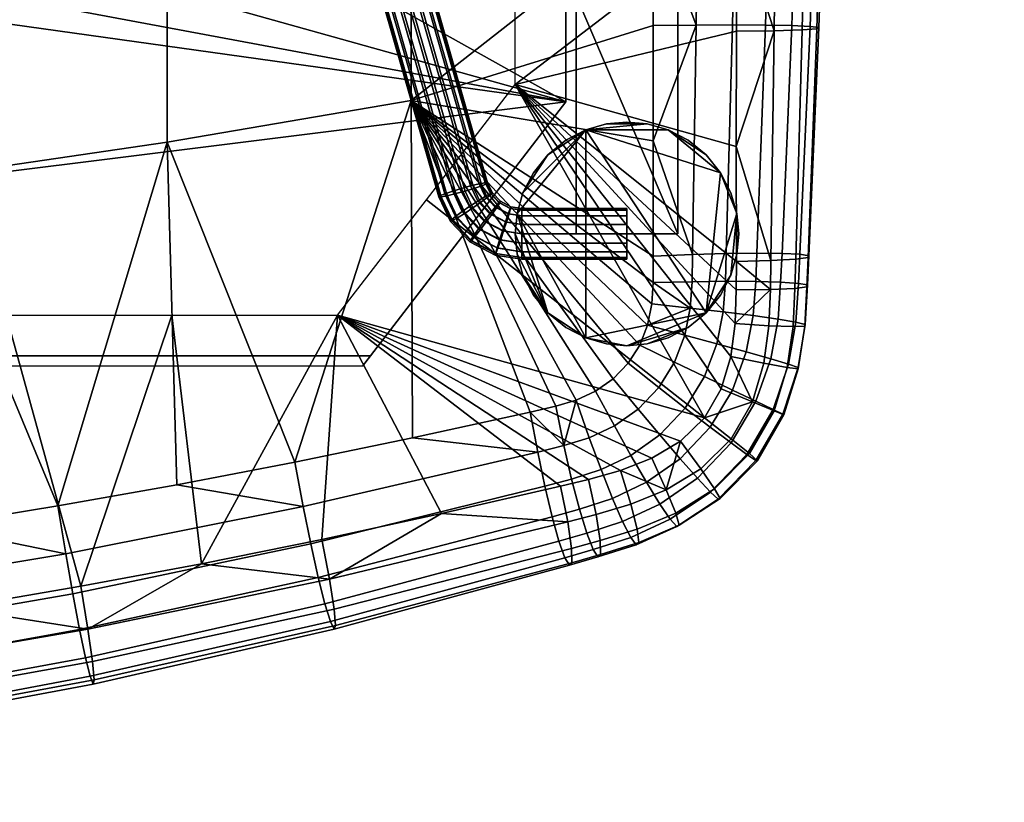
# Model space of a CAD drawing. Header units: millimetres. Extents: x -336 to 323, y -292 to 271.
# Tile 20 of 41: x 146 to 243, y -288 to -211. Entities that reach past the tile are written whole.
import ezdxf

# ---------------------------------------------------------------- set-up
doc = ezdxf.new("R2010")
doc.units = ezdxf.units.MM
for name, color, linetype in [('kos', 250, 'Continuous'), ('kryt', 251, 'Continuous'), ('nozky', 250, 'Continuous'), ('podnoz', 7, 'Continuous'), ('sedak', 7, 'Continuous')]:
    doc.layers.add(name, color=color, linetype=linetype)

msp = doc.modelspace()

# ---------------------------------------------------------------- meshes
at = {"layer": 'kos'}
mesh = msp.add_polyface(dxfattribs=at)
corners = [(182.386, -195, 321.455), (182.603, -194.963, 320.545), (180.478, -191.216, 320.279), (180.279, -191.286, 321.191), (181.828, -195.202, 322.277), (179.769, -191.572, 322.02), (182.055, -195.347, 318.752), (181.324, -195.73, 318.162), (179.308, -192.175, 317.91), (179.977, -191.682, 318.492), (182.504, -195.075, 319.62), (180.387, -191.343, 319.355), (183.884, -198.997, 321.739), (184.115, -198.995, 320.831), (181.026, -195.54, 322.798), (182.442, -199.317, 323.066), (183.292, -199.109, 322.555), (180.183, -195.925, 322.935), (181.547, -199.565, 323.194), (180.504, -196.129, 317.95), (181.888, -199.821, 318.212), (180.993, -200.069, 318.34), (179.66, -196.513, 318.087), (183.533, -199.29, 319.032), (182.758, -199.555, 318.434), (184.009, -199.091, 319.905), (192.066, -227.468, 323.76), (192.297, -227.466, 322.852), (190.624, -227.788, 325.087), (191.475, -227.58, 324.576), (180.677, -199.831, 322.972), (188.86, -228.302, 324.993), (189.73, -228.036, 325.215), (179.426, -200.295, 321.501), (187.609, -228.766, 323.522), (188.085, -228.568, 324.395), (179.902, -200.096, 322.374), (179.551, -200.389, 319.667), (187.734, -228.86, 321.688), (187.503, -228.862, 322.596), (179.32, -200.391, 320.575), (189.176, -228.54, 320.361), (188.325, -228.748, 320.872), (180.143, -200.277, 318.851), (190.941, -228.026, 320.455), (190.07, -228.292, 320.233), (192.192, -227.562, 321.926), (191.715, -227.761, 321.053), (193.413, -229.423, 323.898), (193.558, -229.296, 322.982), (192.761, -228.458, 322.922), (192.562, -228.528, 323.835), (193.043, -229.856, 324.737), (192.052, -228.814, 324.663), (192.51, -230.526, 325.281), (191.318, -229.273, 325.192), (193.193, -229.906, 321.205), (192.708, -230.592, 320.637), (191.591, -229.418, 320.554), (192.259, -228.925, 321.135), (193.491, -229.449, 322.06), (192.67, -228.586, 321.998), (194.51, -229.993, 323.939), (194.584, -229.829, 323.019), (194.319, -230.519, 324.784), (194.55, -229.999, 322.099), (194.397, -230.531, 321.25), (189.796, -230.306, 325.135), (190.547, -229.784, 325.339), (188.717, -231.138, 323.69), (189.128, -230.799, 324.553), (189.336, -230.91, 321.025), (188.826, -231.196, 321.854), (190.84, -229.94, 320.35), (190.069, -230.451, 320.496), (195.668, -230.176, 323.952), (195.668, -230, 323.032)]
mesh.append_faces([[corners[k] for k in face] for face in [(0, 1, 2, 3), (4, 0, 3, 5), (6, 7, 8, 9), (10, 6, 9, 11), (1, 10, 11, 2), (0, 12, 13, 1), (14, 15, 16, 4), (4, 16, 12, 0), (17, 18, 15, 14), (19, 20, 21, 22), (6, 23, 24, 7), (1, 13, 25, 10), (10, 25, 23, 6), (7, 24, 20, 19), (12, 26, 27, 13), (15, 28, 29, 16), (16, 29, 26, 12), (30, 31, 32, 18), (33, 34, 35, 36), (36, 35, 31, 30), (18, 32, 28, 15), (37, 38, 39, 40), (21, 41, 42, 43), (43, 42, 38, 37), (24, 44, 45, 20), (25, 46, 47, 23), (13, 27, 46, 25), (23, 47, 44, 24), (20, 45, 41, 21), (40, 39, 34, 33), (48, 49, 50, 51), (52, 48, 51, 53), (54, 52, 53, 55), (56, 57, 58, 59), (60, 56, 59, 61), (49, 60, 61, 50), (62, 63, 49, 48), (64, 62, 48, 52), (65, 66, 56, 60), (63, 65, 60, 49), (26, 51, 50, 27), (28, 55, 53, 29), (29, 53, 51, 26), (31, 67, 68, 32), (34, 69, 70, 35), (35, 70, 67, 31), (32, 68, 55, 28), (42, 71, 72, 38), (45, 73, 74, 41), (41, 74, 71, 42), (47, 59, 58, 44), (27, 50, 61, 46), (46, 61, 59, 47), (44, 58, 73, 45), (62, 75, 76, 63)]])
mesh = msp.add_polyface(dxfattribs=at)
corners = [(191.95, -231.259, 325.443), (192.51, -230.526, 325.281), (191.318, -229.273, 325.192), (190.547, -229.784, 325.339), (191.405, -231.998, 325.255), (189.796, -230.306, 325.135), (190.92, -232.683, 324.687), (189.128, -230.799, 324.553), (190.622, -233.14, 323.832), (188.717, -231.138, 323.69), (190.556, -233.294, 322.91), (188.626, -231.266, 322.766), (190.701, -233.167, 321.994), (188.826, -231.196, 321.854), (191.071, -232.733, 321.155), (189.336, -230.91, 321.025), (191.603, -232.064, 320.611), (190.069, -230.451, 320.496), (192.163, -231.33, 320.449), (190.84, -229.94, 320.35), (192.708, -230.592, 320.637), (191.591, -229.418, 320.554), (194.046, -231.323, 325.338), (194.319, -230.519, 324.784), (193.043, -229.856, 324.737), (193.758, -232.198, 325.51), (193.478, -233.074, 325.331), (193.229, -233.882, 324.772), (193.076, -234.415, 323.923), (193.042, -234.585, 323.002), (193.117, -234.421, 322.083), (193.307, -233.895, 321.237), (193.58, -233.09, 320.684), (193.868, -232.216, 320.511), (194.148, -231.34, 320.69), (194.397, -230.531, 321.25), (193.193, -229.906, 321.205), (187.503, -228.862, 322.596), (187.609, -228.766, 323.522), (187.734, -228.86, 321.688), (195.668, -231.58, 325.356), (195.668, -230.732, 324.799), (195.668, -230.176, 323.952), (194.51, -229.993, 323.939), (195.668, -233.42, 325.356), (195.668, -232.5, 325.532), (195.668, -234.824, 323.952), (195.668, -234.268, 324.799), (195.668, -235, 323.032), (195.668, -234.268, 321.264), (195.668, -234.824, 322.111), (195.668, -232.5, 320.532), (195.668, -233.42, 320.707), (195.668, -230.732, 321.264), (195.668, -231.58, 320.707), (194.584, -229.829, 323.019), (195.668, -230, 323.032), (195.668, -230.176, 322.111), (194.55, -229.999, 322.099), (206, -230.176, 323.952), (206, -230, 323.032), (206, -231.58, 325.356), (206, -230.732, 324.799), (206, -233.42, 325.356), (206, -232.5, 325.532), (206, -234.824, 323.952), (206, -234.268, 324.799), (206, -234.824, 322.111), (206, -235, 323.032), (206, -233.42, 320.707), (206, -234.268, 321.264), (206, -231.58, 320.707), (206, -232.5, 320.532), (206, -230.176, 322.111), (206, -230.732, 321.264)]
mesh.append_faces([[corners[k] for k in face] for face in [(0, 1, 2, 3), (4, 0, 3, 5), (6, 4, 5, 7), (8, 6, 7, 9), (10, 8, 9, 11), (12, 10, 11, 13), (14, 12, 13, 15), (16, 14, 15, 17), (18, 16, 17, 19), (20, 18, 19, 21), (22, 23, 24, 1), (25, 22, 1, 0), (26, 25, 0, 4), (27, 26, 4, 6), (28, 27, 6, 8), (29, 28, 8, 10), (30, 29, 10, 12), (31, 30, 12, 14), (32, 31, 14, 16), (33, 32, 16, 18), (34, 33, 18, 20), (35, 34, 20, 36), (37, 11, 9, 38), (11, 37, 39, 13), (22, 40, 41, 23), (23, 41, 42, 43), (26, 44, 45, 25), (28, 46, 47, 27), (27, 47, 44, 26), (25, 45, 40, 22), (29, 48, 46, 28), (31, 49, 50, 30), (33, 51, 52, 32), (32, 52, 49, 31), (35, 53, 54, 34), (55, 56, 57, 58), (58, 57, 53, 35), (34, 54, 51, 33), (30, 50, 48, 29), (42, 59, 60, 56), (40, 61, 62, 41), (41, 62, 59, 42), (44, 63, 64, 45), (46, 65, 66, 47), (47, 66, 63, 44), (45, 64, 61, 40), (50, 67, 68, 48), (52, 69, 70, 49), (49, 70, 67, 50), (54, 71, 72, 51), (57, 73, 74, 53), (56, 60, 73, 57), (53, 74, 71, 54), (51, 72, 69, 52), (48, 68, 65, 46)]])
at = {"layer": 'kryt'}
mesh = msp.add_polyface(dxfattribs=at)
corners = [(200, -144.984, 427.025), (200, -219.5, 427.978), (200, -219.5, 405.744), (200, -70.499, 424.659), (200, 3.928, 420.881), (200, -205.5, 400), (200, 102.715, 396.901), (0, -245.5, 428), (0, -244.5, 416), (180.769, -244.5, 416), (180, -245.5, 428), (180.769, -244.5, 416), (200, -219.5, 405.744), (200, -219.5, 427.978), (180, -245.5, 428), (7.58, -125.052, 388.806), (0, -205.5, 400), (0, -125.5, 388.857), (15.055, -123.718, 388.655), (25, -205.5, 400), (22.368, -121.511, 388.407), (50, -205.5, 400), (36.013, -114.708, 387.65), (29.462, -118.444, 388.065), (42.165, -110.298, 387.166), (62.221, -87.682, 384.734), (75, -205.5, 400), (84.704, -31.096, 378.824), (100, -205.5, 400), (53.272, -99.631, 386.008), (57.942, -93.844, 385.389), (47.918, -105.258, 386.616), (66.128, -81.197, 384.05), (69.682, -74.439, 383.34), (75.813, -60.313, 381.863), (80.77, -45.714, 380.344), (92.537, 13.929, 374.093), (95.407, 44.184, 370.837), (48.521, -70.416, 383.7), (66.128, -81.197, 384.05), (62.221, -87.682, 384.734), (57.942, -93.844, 385.389), (53.272, -99.631, 386.008), (47.918, -105.258, 386.616), (42.165, -110.298, 387.166), (15.055, -123.718, 388.655), (0, -97.961, 386.674), (24.264, -70.427, 384.2), (0, -70.432, 384.366), (36.013, -114.708, 387.65), (29.462, -118.444, 388.065), (22.368, -121.511, 388.407), (7.58, -125.052, 388.806), (0, -125.5, 388.857), (-7.58, -125.052, 388.806), (200, -219.5, 405.744), (180.769, -244.5, 416), (0, -244.5, 416), (200, -205.5, 400), (175, -205.5, 400), (100, -205.5, 400), (150, -205.5, 400), (125, -205.5, 400), (75, -205.5, 400), (25, -205.5, 400), (50, -205.5, 400), (0, -205.5, 400)]
mesh.append_faces([[corners[k] for k in face] for face in [(0, 1, 2, 2), (3, 0, 2, 2), (4, 3, 2, 2), (5, 4, 2, 2), (6, 4, 5, 5), (7, 8, 9, 10), (11, 12, 13, 13), (13, 14, 11, 11), (15, 16, 17, 17), (15, 18, 16, 16), (19, 16, 18, 18), (19, 18, 20, 20), (21, 19, 22, 22), (19, 23, 22, 22), (19, 20, 23, 23), (24, 21, 22, 22), (21, 25, 26, 26), (27, 28, 26, 26), (29, 30, 21, 21), (25, 21, 30, 30), (31, 29, 21, 21), (31, 21, 24, 24), (32, 33, 26, 26), (34, 35, 26, 26), (33, 34, 26, 26), (36, 37, 28, 28), (27, 26, 35, 35), (25, 32, 26, 26), (38, 39, 40, 40), (38, 40, 41, 41), (42, 43, 38, 38), (42, 38, 41, 41), (44, 38, 43, 43), (45, 46, 47, 47), (38, 44, 47, 47), (47, 46, 48, 48), (49, 47, 44, 44), (47, 50, 51, 51), (47, 51, 45, 45), (52, 53, 46, 46), (52, 46, 45, 45), (49, 50, 47, 47), (54, 46, 53, 53), (55, 56, 57, 57), (58, 55, 59, 59), (60, 55, 57, 57), (59, 55, 61, 61), (61, 55, 62, 62), (55, 60, 62, 62), (57, 63, 60, 60), (57, 64, 65, 65), (57, 66, 64, 64), (57, 65, 63, 63)]])
at = {"layer": 'nozky'}
mesh = msp.add_polyface(dxfattribs=at)
corners = [(237, 225.427), (239.164, 225.298, 3), (237, 225.082, 3), (239.164, 225.644), (241.223, 225.93, 3), (234.836, 225.298, 3), (234.836, 225.644), (232.777, 225.93, 3), (230.882, 226.953, 3), (232.777, 226.276), (241.223, 226.276), (243.118, 226.953, 3), (243.118, 227.298), (230.882, 227.298), (241.223, 226.276), (239.164, 225.644), (234.836, 225.644), (237, 225.427), (243.118, 227.298), (232.777, 226.276), (196.793, -226.481), (195.772, -228.451), (195.772, -228.451, 3), (196.793, -226.481, 3), (199.98, -223.293), (198.222, -224.722), (198.222, -224.722, 3), (199.98, -223.293, 3), (203.998, -221.684), (201.951, -222.272), (201.951, -222.272, 3), (203.998, -221.684, 3), (208.002, -221.684), (206, -221.5), (206, -221.5, 3), (208.002, -221.684, 3), (212.02, -223.293), (210.049, -222.272), (210.049, -222.272, 3), (212.02, -223.293, 3), (215.207, -226.481), (213.778, -224.722), (213.778, -224.722, 3), (215.207, -226.481, 3), (216.228, -228.451), (216.228, -228.451, 3), (215.207, -226.481), (216.228, -228.451), (216.816, -230.498), (210.049, -222.272), (213.778, -224.722), (201.951, -222.272), (212.02, -223.293), (208.002, -221.684), (203.998, -221.684), (206, -221.5), (198.222, -224.722), (199.98, -223.293), (195.772, -228.451), (195.184, -230.498), (196.793, -226.481)]
mesh.append_faces([[corners[k] for k in face] for face in [(0, 1, 2, 2), (3, 4, 1, 1), (0, 2, 5, 5), (6, 5, 7, 7), (8, 9, 7, 7), (4, 10, 11, 11), (1, 0, 3, 3), (12, 11, 10, 10), (3, 10, 4, 4), (7, 9, 6, 6), (8, 13, 9, 9), (5, 6, 0, 0), (14, 15, 16, 16), (15, 17, 16, 16), (18, 14, 19, 19), (19, 14, 16, 16), (20, 21, 22, 23), (24, 25, 26, 27), (28, 29, 30, 31), (29, 24, 27, 30), (25, 20, 23, 26), (32, 33, 34, 35), (36, 37, 38, 39), (37, 32, 35, 38), (40, 41, 42, 43), (44, 40, 43, 45), (41, 36, 39, 42), (33, 28, 31, 34), (46, 47, 48, 48), (49, 50, 46, 46), (49, 46, 51, 51), (49, 52, 50, 50), (51, 53, 49, 49), (54, 55, 53, 53), (51, 56, 57, 57), (56, 51, 58, 58), (58, 51, 59, 59), (60, 56, 58, 58), (54, 53, 51, 51)]])
mesh = msp.add_polyface(dxfattribs=at)
corners = [(195.184, -230.498), (195, -232.5), (195, -232.5, 3), (195.184, -230.498, 3), (195.772, -228.451), (195.772, -228.451, 3), (216.816, -230.498), (216.228, -228.451), (216.228, -228.451, 3), (216.816, -230.498, 3), (216.816, -234.502), (217, -232.5), (217, -232.5, 3), (216.816, -234.502, 3), (215.207, -238.519), (216.228, -236.549), (216.228, -236.549, 3), (215.207, -238.519, 3), (212.02, -241.707), (213.778, -240.278), (213.778, -240.278, 3), (212.02, -241.707, 3), (208.002, -243.316), (210.049, -242.728), (210.049, -242.728, 3), (208.002, -243.316, 3), (203.998, -243.316), (206, -243.5), (206, -243.5, 3), (203.998, -243.316, 3), (199.98, -241.707), (201.951, -242.728), (201.951, -242.728, 3), (199.98, -241.707, 3), (196.793, -238.519), (198.222, -240.278), (198.222, -240.278, 3), (196.793, -238.519, 3), (195.184, -234.502), (195.772, -236.549), (195.772, -236.549, 3), (195.184, -234.502, 3), (215.207, -226.481), (216.816, -230.498), (213.778, -240.278), (201.951, -222.272), (216.228, -236.549), (216.816, -234.502), (215.207, -238.519), (217, -232.5), (206, -243.5), (212.02, -241.707), (208.002, -243.316), (210.049, -242.728), (201.951, -242.728), (195.184, -230.498), (198.222, -240.278), (195, -232.5), (199.98, -241.707), (203.998, -243.316), (195.772, -236.549), (195.184, -234.502), (196.793, -238.519)]
mesh.append_faces([[corners[k] for k in face] for face in [(0, 1, 2, 3), (4, 0, 3, 5), (6, 7, 8, 9), (10, 11, 12, 13), (14, 15, 16, 17), (15, 10, 13, 16), (18, 19, 20, 21), (22, 23, 24, 25), (23, 18, 21, 24), (19, 14, 17, 20), (26, 27, 28, 29), (30, 31, 32, 33), (31, 26, 29, 32), (34, 35, 36, 37), (38, 39, 40, 41), (1, 38, 41, 2), (39, 34, 37, 40), (35, 30, 33, 36), (27, 22, 25, 28), (11, 6, 9, 12), (42, 43, 44, 44), (45, 42, 44, 44), (46, 43, 47, 47), (46, 48, 44, 44), (43, 49, 47, 47), (50, 51, 52, 52), (51, 53, 52, 52), (43, 46, 44, 44), (50, 44, 51, 51), (54, 45, 44, 44), (45, 54, 55, 55), (55, 56, 57, 57), (54, 58, 56, 56), (54, 50, 59, 59), (54, 44, 50, 50), (56, 60, 61, 61), (60, 56, 62, 62), (55, 54, 56, 56), (57, 56, 61, 61)]])
at = {"layer": 'podnoz'}
mesh = msp.add_polyface(dxfattribs=at)
corners = [(195.184, -230.498, 428), (195.184, -230.498, 3), (195, -232.5, 3), (195, -232.5, 428), (195.772, -228.451, 428), (195.772, -228.451, 3), (196.793, -226.481, 428), (196.793, -226.481, 3), (198.222, -224.722, 428), (198.222, -224.722, 3), (199.981, -223.293, 428), (199.981, -223.293, 3), (201.951, -222.272, 428), (201.951, -222.272, 3), (203.998, -221.684, 428), (203.998, -221.684, 3), (206, -221.5, 428), (206, -221.5, 3), (208.002, -221.684, 428), (208.002, -221.684, 3), (210.049, -222.272, 428), (210.049, -222.272, 3), (212.019, -223.293, 428), (212.019, -223.293, 3), (213.778, -224.722, 428), (213.778, -224.722, 3), (215.207, -226.481, 428), (215.207, -226.481, 3), (216.228, -228.451, 428), (216.228, -228.451, 3), (216.816, -230.498, 428), (216.816, -230.498, 3), (217, -232.5, 428), (217, -232.5, 3), (216.816, -234.502, 428), (216.816, -234.502, 3), (216.228, -236.549, 428), (216.228, -236.549, 3), (215.207, -238.519, 428), (215.207, -238.519, 3), (213.778, -240.278, 428), (213.778, -240.278, 3), (212.019, -241.707, 428), (212.019, -241.707, 3), (210.049, -242.728, 428), (210.049, -242.728, 3), (208.002, -243.316, 428), (208.002, -243.316, 3), (206, -243.5, 428), (206, -243.5, 3), (203.998, -243.316, 428), (203.998, -243.316, 3), (201.951, -242.728, 428), (201.951, -242.728, 3), (199.981, -241.707, 428), (199.981, -241.707, 3), (198.222, -240.278, 428), (198.222, -240.278, 3), (196.793, -238.519, 428), (196.793, -238.519, 3), (195.772, -236.549, 428), (195.772, -236.549, 3), (195.184, -234.502, 428), (195.184, -234.502, 3), (211, -232.5, 428), (201, -232.5, 428), (201, -232.5, 403), (211, -232.5, 403), (201, -209.038, 427.93), (211, -232.5, 428), (211, -209.034, 427.93), (201, -232.5, 428), (201, -185.573, 427.72), (211, -209.034, 402.929), (211, -232.5, 403), (201, -209.038, 402.93), (201, -232.5, 403), (211, -209.034, 427.93), (211, -232.5, 403), (211, -209.034, 402.929), (211, -232.5, 428), (201, -209.038, 427.93), (201, -232.5, 403), (201, -232.5, 428), (201, -209.038, 402.93), (201, -185.573, 427.72)]
mesh.append_faces([[corners[k] for k in face] for face in [(0, 1, 2, 3), (4, 5, 1, 0), (6, 7, 5, 4), (8, 9, 7, 6), (10, 11, 9, 8), (12, 13, 11, 10), (14, 15, 13, 12), (16, 17, 15, 14), (18, 19, 17, 16), (20, 21, 19, 18), (22, 23, 21, 20), (24, 25, 23, 22), (26, 27, 25, 24), (28, 29, 27, 26), (30, 31, 29, 28), (32, 33, 31, 30), (34, 35, 33, 32), (36, 37, 35, 34), (38, 39, 37, 36), (40, 41, 39, 38), (42, 43, 41, 40), (44, 45, 43, 42), (46, 47, 45, 44), (48, 49, 47, 46), (50, 51, 49, 48), (52, 53, 51, 50), (54, 55, 53, 52), (56, 57, 55, 54), (58, 59, 57, 56), (60, 61, 59, 58), (62, 63, 61, 60), (3, 2, 63, 62), (64, 65, 66, 67), (68, 69, 70, 70), (69, 68, 71, 71), (70, 72, 68, 68), (73, 74, 75, 75), (74, 76, 75, 75), (77, 78, 79, 79), (77, 80, 78, 78), (81, 82, 83, 83), (84, 82, 81, 81), (85, 84, 81, 81)]])
at = {"layer": 'sedak'}
mesh = msp.add_polyface(dxfattribs=at)
corners = [(195, -168.26, 428.1), (216.767, -177.699, 429.178), (195, -193.028, 428.621), (216.772, -153.573, 428.92), (195, -143.495, 427.431), (216.782, -105.327, 427.981), (195, -118.735, 426.612), (195, -100.513, 425.915), (216.762, -201.143, 429.292), (195, -217.799, 428.992), (160.805, -189.621, 464.958), (160.76, -223.486, 463.401), (184.764, -219.381, 461.168), (184.798, -186.164, 463.185), (160.851, -155.765, 464.954), (184.832, -152.953, 463.727), (160.896, -121.92, 463.932), (184.866, -119.749, 463.266), (160.946, -84.44, 462.144), (184.904, -82.977, 462.054), (160.996, -46.981, 459.772), (184.942, -46.22, 460.196), (136.655, -192.597, 465.663), (136.606, -227.02, 464.584), (136.705, -158.185, 465.13), (136.755, -123.787, 463.582), (136.81, -85.699, 461.27), (136.865, -47.635, 458.445), (112.375, -195.087, 465.786), (112.326, -229.978, 465.139), (112.423, -160.21, 464.792), (112.472, -125.35, 462.795), (112.525, -86.752, 460.038), (112.579, -48.181, 456.832), (84.4, -197.343, 465.728), (84.359, -232.657, 465.452), (84.442, -162.045, 464.34), (84.483, -126.765, 461.958), (84.529, -87.705, 458.814), (84.575, -48.675, 455.269), (56.324, -198.955, 465.607), (56.294, -234.573, 465.575), (56.354, -163.356, 463.965), (56.384, -127.776, 461.33), (56.417, -88.386, 457.926), (56.451, -49.028, 454.143), (28.179, -199.923, 465.489), (28.163, -235.723, 465.589), (28.195, -164.143, 463.708), (28.21, -128.383, 460.936), (28.228, -88.795, 457.384), (28.245, -49.24, 453.462), (0, -200.246, 465.435), (0, -236.106, 465.575), (0, -164.405, 463.613), (0, -128.585, 460.799), (0, -88.931, 457.201), (0, -49.31, 453.234), (208.58, -237.296, 454.792), (208.449, -239.398, 454.526), (207.252, -243.44, 454.208), (206.117, -245.23, 454.193), (202.914, -247.959, 454.477), (204.646, -246.754, 454.286), (198.992, -249.447, 455.068), (201.002, -248.848, 454.745), (196.495, -250.029, 455.476), (184.912, -252.564, 457.175), (208.598, -200.694, 458.687), (208.022, -241.469, 454.324), (208.614, -165.276, 460.55), (208.643, -105.047, 460.877), (208.631, -129.141, 461.057), (208.659, -68.916, 460.029), (150.031, -259.255, 460.532), (75.305, -268.797, 462.983), (173.325, -254.946, 458.555), (213.63, -250.591, 429.128), (186.269, -229.15, 429.062), (213.63, -250.591, 429.128), (177.538, -240.5, 429.132), (186.269, -229.15, 429.062)]
mesh.append_faces([[corners[k] for k in face] for face in [(0, 1, 2, 2), (3, 0, 4, 4), (5, 6, 7, 7), (2, 8, 9, 9), (10, 11, 12, 13), (14, 10, 13, 15), (16, 14, 15, 17), (18, 16, 17, 19), (20, 18, 19, 21), (22, 23, 11, 10), (24, 22, 10, 14), (25, 24, 14, 16), (26, 25, 16, 18), (27, 26, 18, 20), (28, 29, 23, 22), (30, 28, 22, 24), (31, 30, 24, 25), (32, 31, 25, 26), (33, 32, 26, 27), (34, 35, 29, 28), (36, 34, 28, 30), (37, 36, 30, 31), (38, 37, 31, 32), (39, 38, 32, 33), (40, 41, 35, 34), (42, 40, 34, 36), (43, 42, 36, 37), (44, 43, 37, 38), (45, 44, 38, 39), (46, 47, 41, 40), (48, 46, 40, 42), (49, 48, 42, 43), (50, 49, 43, 44), (51, 50, 44, 45), (52, 53, 47, 46), (54, 52, 46, 48), (55, 54, 48, 49), (56, 55, 49, 50), (57, 56, 50, 51), (58, 12, 59, 59), (60, 12, 61, 61), (62, 63, 12, 12), (64, 65, 12, 12), (65, 62, 12, 12), (66, 64, 12, 12), (67, 66, 12, 12), (63, 61, 12, 12), (68, 13, 12, 12), (69, 12, 60, 60), (13, 70, 15, 15), (17, 71, 19, 19), (15, 72, 17, 17), (59, 12, 69, 69), (21, 19, 73, 73), (23, 74, 11, 11), (75, 35, 41, 41), (76, 12, 11, 11), (77, 78, 9, 9), (79, 80, 81, 81)]])
mesh = msp.add_polyface(dxfattribs=at)
corners = [(216.763, -235.208, 429.22), (216.754, -238.018, 429.201), (195, -217.799, 428.992), (216.759, -212.542, 429.299), (216.758, -223.911, 429.275), (195, -193.028, 428.621), (216.765, -189.753, 429.253), (216.762, -201.143, 429.292), (195, -168.26, 428.1), (216.769, -165.637, 429.067), (216.767, -177.699, 429.178), (216.772, -153.573, 428.92), (195, -143.495, 427.431), (216.777, -129.449, 428.522), (216.774, -141.51, 428.739), (195, -118.735, 426.612), (216.782, -105.327, 427.981), (216.78, -117.388, 428.269), (195, -82.293, 425.136), (216.787, -81.208, 427.299), (216.784, -93.267, 427.658), (216.79, -69.151, 426.905), (195, -100.513, 425.915), (216.203, -244.579, 429.154), (215.267, -247.739, 429.136), (216.642, -241.314, 429.178), (213.63, -250.591, 429.128), (195, -64.077, 424.277), (195, -45.864, 423.337), (216.792, -57.095, 426.476), (208.593, -234.707, 455.142), (184.764, -219.381, 461.168), (208.58, -237.296, 454.792), (208.591, -212.01, 457.723), (208.598, -200.694, 458.687), (184.798, -186.164, 463.185), (208.604, -189.356, 459.462), (208.609, -177.317, 460.095), (208.588, -223.336, 456.549), (184.832, -152.953, 463.727), (208.614, -165.276, 460.55), (208.62, -153.234, 460.849), (208.625, -141.188, 461.011), (208.631, -129.141, 461.057), (184.866, -119.749, 463.266), (208.637, -117.094, 461.007), (208.643, -105.047, 460.877), (184.904, -82.977, 462.054), (208.648, -93.001, 460.67), (208.654, -80.958, 460.388), (208.659, -68.916, 460.029), (184.942, -46.22, 460.196), (208.665, -56.877, 459.594), (208.022, -241.469, 454.324), (211.679, -242.455, 452.982), (212.223, -239.794, 453.235), (212.462, -234.538, 453.903), (212.404, -237.202, 453.554), (212.806, -211.952, 456.41), (213.089, -189.309, 458.134), (213.321, -165.262, 459.244), (208.449, -239.398, 454.526), (213.653, -117.105, 459.815), (213.786, -93.019, 459.548), (213.503, -141.19, 459.755), (213.903, -68.938, 458.981)]
mesh.append_faces([[corners[k] for k in face] for face in [(0, 1, 2, 2), (2, 3, 4, 4), (4, 0, 2, 2), (5, 6, 7, 7), (8, 9, 10, 10), (8, 11, 9, 9), (10, 6, 5, 5), (7, 3, 2, 2), (12, 13, 14, 14), (15, 16, 17, 17), (17, 13, 15, 15), (18, 19, 20, 20), (21, 19, 18, 18), (20, 16, 22, 22), (14, 11, 12, 12), (23, 24, 2, 2), (25, 23, 2, 2), (26, 2, 24, 24), (12, 15, 13, 13), (22, 18, 20, 20), (27, 28, 29, 29), (18, 27, 21, 21), (1, 25, 2, 2), (30, 31, 32, 32), (31, 33, 34, 34), (35, 36, 37, 37), (36, 35, 34, 34), (33, 31, 38, 38), (39, 40, 41, 41), (39, 42, 43, 43), (42, 39, 41, 41), (44, 45, 46, 46), (47, 48, 49, 49), (48, 47, 46, 46), (45, 44, 43, 43), (40, 35, 37, 37), (38, 31, 30, 30), (50, 47, 49, 49), (51, 50, 52, 52), (53, 54, 55, 55), (38, 30, 56, 56), (56, 30, 32, 57), (58, 59, 34, 34), (59, 60, 37, 36), (32, 61, 55, 55), (62, 63, 46, 45), (53, 55, 61, 61), (33, 38, 58, 58), (36, 34, 59, 59), (33, 58, 34, 34), (41, 40, 60, 60), (42, 41, 64, 64), (45, 43, 62, 62), (42, 64, 43, 43), (37, 60, 40, 40), (46, 63, 48, 48), (48, 63, 49, 49), (50, 49, 65, 65), (65, 52, 50, 50)]])
mesh = msp.add_polyface(dxfattribs=at)
corners = [(220.863, -240.881, 445.827), (220.141, -244.797, 445.546), (221.883, -245.32, 442.109), (222.606, -241.184, 442.359), (218.425, -240.534, 448.903), (217.735, -244.114, 448.611), (215.46, -240.163, 451.412), (214.831, -243.313, 451.13), (212.223, -239.794, 453.235), (211.679, -242.455, 452.982), (222.513, -237.858, 432.145), (222.333, -241.625, 432.042), (219.959, -241.536, 429.894), (220.104, -237.977, 429.943), (223.706, -237.696, 435.354), (223.493, -241.578, 435.183), (223.762, -237.528, 438.959), (223.525, -241.422, 438.723), (222.858, -237.375, 442.651), (221.116, -237.257, 446.158), (218.667, -237.184, 449.254), (215.677, -237.167, 451.758), (212.404, -237.202, 453.554), (222.602, -234.984, 432.221), (220.154, -235.129, 429.98), (223.824, -234.809, 435.48), (223.898, -234.645, 439.139), (222.999, -234.512, 442.883), (221.252, -234.426, 446.435), (218.785, -234.4, 449.567), (215.769, -234.439, 452.095), (212.462, -234.538, 453.903), (223.233, -212.435, 432.697), (220.486, -212.516, 430.193), (224.677, -212.322, 436.301), (224.878, -212.203, 440.327), (224.016, -212.094, 444.431), (222.216, -212.007, 448.314), (219.612, -211.951, 451.724), (216.381, -211.933, 454.465), (212.806, -211.952, 456.41), (223.733, -189.663, 432.992), (220.751, -189.728, 430.27), (225.35, -189.576, 436.866), (225.651, -189.486, 441.17), (224.82, -189.406, 445.538), (222.981, -189.342, 449.654), (220.27, -189.303, 453.25), (216.874, -189.292, 456.12), (213.089, -189.309, 458.134), (224.141, -165.575, 433.106), (220.968, -165.62, 430.202), (225.901, -165.512, 437.194), (226.285, -165.444, 441.707), (225.478, -165.381, 446.268), (223.607, -165.327, 450.545), (220.81, -165.288, 454.262), (217.277, -165.266, 457.205), (213.321, -165.262, 459.244), (216.759, -212.542, 429.299), (216.762, -201.143, 429.292), (216.765, -189.753, 429.253), (216.767, -177.699, 429.178), (216.769, -165.637, 429.067), (216.758, -223.911, 429.275), (216.642, -241.314, 429.178), (216.763, -235.208, 429.22), (216.754, -238.018, 429.201), (208.58, -237.296, 454.792), (208.588, -223.336, 456.549)]
mesh.append_faces([[corners[k] for k in face] for face in [(0, 1, 2, 3), (4, 5, 1, 0), (6, 7, 5, 4), (8, 9, 7, 6), (10, 11, 12, 13), (14, 15, 11, 10), (16, 17, 15, 14), (18, 3, 17, 16), (19, 0, 3, 18), (20, 4, 0, 19), (21, 6, 4, 20), (22, 8, 6, 21), (23, 10, 13, 24), (25, 14, 10, 23), (26, 16, 14, 25), (27, 18, 16, 26), (28, 19, 18, 27), (29, 20, 19, 28), (30, 21, 20, 29), (31, 22, 21, 30), (32, 23, 24, 33), (34, 25, 23, 32), (35, 26, 25, 34), (36, 27, 26, 35), (37, 28, 27, 36), (38, 29, 28, 37), (39, 30, 29, 38), (40, 31, 30, 39), (41, 32, 33, 42), (43, 34, 32, 41), (44, 35, 34, 43), (45, 36, 35, 44), (46, 37, 36, 45), (47, 38, 37, 46), (48, 39, 38, 47), (49, 40, 39, 48), (50, 41, 42, 51), (52, 43, 41, 50), (53, 44, 43, 52), (54, 45, 44, 53), (55, 46, 45, 54), (56, 47, 46, 55), (57, 48, 47, 56), (58, 49, 48, 57), (33, 59, 60, 60), (42, 61, 62, 62), (51, 62, 63, 63), (42, 60, 61, 61), (33, 64, 59, 59), (13, 12, 65, 65), (24, 13, 66, 66), (66, 13, 67, 67), (24, 66, 64, 64), (33, 24, 64, 64), (42, 33, 60, 60), (42, 62, 51, 51), (65, 67, 13, 13), (68, 8, 22, 22), (40, 69, 31, 31)]])
mesh = msp.add_polyface(dxfattribs=at)
corners = [(205.379, -255.781, 429.182), (177.538, -240.5, 429.132), (208.443, -254.571, 429.155), (211.276, -252.89, 429.135), (213.63, -250.591, 429.128), (202.203, -256.668, 429.212), (199.455, -257.336, 429.238), (175.988, -262.568, 429.441), (164.141, -264.956, 429.534), (187.773, -260.024, 429.342), (161.231, -240.5, 429.023), (152.271, -267.174, 429.621), (184.764, -219.381, 461.168), (173.325, -254.946, 458.555), (184.912, -252.564, 457.175), (160.76, -223.486, 463.401), (161.707, -257.176, 459.659), (177.212, -269.408, 432.974), (153.436, -274.573, 433.484), (152.982, -271.376, 430.652), (176.75, -266.464, 430.362), (177.339, -271.04, 436.734), (153.594, -276.369, 437.527), (177.189, -271.394, 440.926), (153.498, -276.794, 442.012), (176.824, -270.642, 445.181), (153.202, -276.028, 446.547), (176.292, -268.901, 449.183), (152.745, -274.193, 450.793), (175.634, -266.297, 452.666), (152.162, -271.424, 454.467), (174.9, -263.009, 455.425), (151.497, -267.911, 457.352), (174.15, -259.327, 457.336), (150.805, -263.963, 459.32), (200.549, -263.437, 432.321), (200.171, -260.827, 430.016), (200.576, -264.848, 435.671), (200.332, -265.103, 439.424), (199.89, -264.362, 443.249), (199.307, -262.734, 446.862), (198.634, -260.337, 450.023), (197.921, -257.335, 452.546), (197.226, -253.991, 454.315), (203.357, -262.657, 432.23), (202.955, -260.098, 429.97), (203.391, -264.034, 435.519), (203.138, -264.275, 439.207), (202.672, -263.537, 442.971), (202.052, -261.93, 446.529), (201.329, -259.57, 449.648), (200.557, -256.619, 452.144), (199.798, -253.335, 453.902), (206.371, -262.357, 442.61), (206.921, -263.084, 438.917), (205.569, -260.799, 446.119), (204.574, -258.526, 449.216), (203.452, -255.695, 451.719), (202.293, -252.556, 453.512), (204.762, -251.379, 453.175), (206.386, -254.29, 451.344), (206.397, -259.099, 429.91), (150.031, -259.255, 460.532), (196.495, -250.029, 455.476), (198.992, -249.447, 455.068), (201.002, -248.848, 454.745), (202.914, -247.959, 454.477), (207.095, -249.732, 452.926), (204.646, -246.754, 454.286)]
mesh.append_faces([[corners[k] for k in face] for face in [(0, 1, 2, 2), (3, 1, 4, 4), (2, 1, 3, 3), (5, 1, 0, 0), (6, 1, 5, 5), (1, 7, 8, 8), (7, 1, 9, 9), (1, 8, 10, 10), (8, 11, 10, 10), (9, 1, 6, 6), (12, 13, 14, 14), (15, 16, 13, 13), (17, 18, 19, 20), (21, 22, 18, 17), (23, 24, 22, 21), (25, 26, 24, 23), (27, 28, 26, 25), (29, 30, 28, 27), (31, 32, 30, 29), (33, 34, 32, 31), (35, 17, 20, 36), (37, 21, 17, 35), (38, 23, 21, 37), (39, 25, 23, 38), (40, 27, 25, 39), (41, 29, 27, 40), (42, 31, 29, 41), (43, 33, 31, 42), (44, 35, 36, 45), (46, 37, 35, 44), (47, 38, 37, 46), (48, 39, 38, 47), (49, 40, 39, 48), (50, 41, 40, 49), (51, 42, 41, 50), (52, 43, 42, 51), (53, 48, 47, 54), (55, 49, 48, 53), (56, 50, 49, 55), (57, 51, 50, 56), (58, 52, 51, 57), (59, 58, 57, 60), (20, 8, 7, 7), (20, 7, 9, 9), (19, 8, 20, 20), (36, 9, 6, 6), (20, 9, 36, 36), (5, 45, 36, 6), (45, 5, 0, 61), (34, 33, 16, 62), (33, 43, 14, 13), (63, 52, 64, 64), (43, 52, 63, 63), (65, 64, 52, 52), (63, 14, 43, 43), (33, 13, 16, 16), (58, 65, 52, 52), (66, 59, 67, 68), (59, 66, 65, 58)]])
mesh = msp.add_polyface(dxfattribs=at)
corners = [(139.706, -269.334, 429.704), (144.925, -240.5, 428.886), (152.271, -267.174, 429.621), (127.102, -271.309, 429.781), (114.472, -273.098, 429.851), (112.312, -240.5, 428.576), (101.816, -274.698, 429.913), (161.231, -240.5, 429.023), (128.618, -240.5, 428.733), (84.234, -240.5, 428.323), (89.138, -276.111, 429.968), (160.76, -223.486, 463.401), (150.031, -259.255, 460.532), (161.707, -257.176, 459.659), (136.606, -227.02, 464.584), (125.228, -263.138, 461.783), (137.644, -261.284, 461.245), (112.326, -229.978, 465.139), (112.781, -264.817, 462.198), (100.31, -266.32, 462.525), (84.359, -232.657, 465.452), (87.817, -267.647, 462.785), (75.305, -268.797, 462.983), (102.697, -282.87, 434.174), (77.126, -285.786, 434.385), (76.849, -282.12, 431.24), (102.344, -279.328, 431.093), (102.841, -284.885, 438.518), (77.244, -287.879, 438.8), (102.802, -285.398, 443.301), (77.219, -288.423, 443.65), (102.613, -284.602, 448.11), (77.078, -287.618, 448.516), (102.3, -282.63, 452.582), (76.841, -285.596, 453.032), (101.887, -279.626, 456.419), (76.525, -282.508, 456.897), (101.404, -275.795, 459.392), (76.153, -278.564, 459.881), (100.892, -271.479, 461.373), (75.757, -274.116, 461.855), (128.15, -279.142, 433.882), (127.734, -275.751, 430.899), (128.312, -281.061, 438.112), (128.251, -281.536, 442.785), (128.012, -280.755, 447.495), (127.625, -278.844, 451.888), (127.123, -275.944, 455.669), (126.539, -272.253, 458.617), (125.924, -268.099, 460.6), (153.436, -274.573, 433.484), (152.982, -271.376, 430.652), (153.594, -276.369, 437.527), (153.498, -276.794, 442.012), (153.202, -276.028, 446.547), (152.745, -274.193, 450.793), (152.162, -271.424, 454.467), (151.497, -267.911, 457.352), (150.805, -263.963, 459.32), (76.44, -277.336, 430.015), (164.141, -264.956, 429.534)]
mesh.append_faces([[corners[k] for k in face] for face in [(0, 1, 2, 2), (1, 0, 3, 3), (4, 5, 3, 3), (4, 6, 5, 5), (1, 7, 2, 2), (1, 3, 8, 8), (8, 3, 5, 5), (5, 6, 9, 9), (10, 9, 6, 6), (11, 12, 13, 13), (14, 15, 16, 16), (14, 16, 12, 12), (14, 17, 15, 15), (17, 18, 15, 15), (19, 20, 21, 21), (17, 20, 19, 19), (18, 17, 19, 19), (22, 21, 20, 20), (23, 24, 25, 26), (27, 28, 24, 23), (29, 30, 28, 27), (31, 32, 30, 29), (33, 34, 32, 31), (35, 36, 34, 33), (37, 38, 36, 35), (39, 40, 38, 37), (41, 23, 26, 42), (43, 27, 23, 41), (44, 29, 27, 43), (45, 31, 29, 44), (46, 33, 31, 45), (47, 35, 33, 46), (48, 37, 35, 47), (49, 39, 37, 48), (50, 41, 42, 51), (52, 43, 41, 50), (53, 44, 43, 52), (54, 45, 44, 53), (55, 46, 45, 54), (56, 47, 46, 55), (57, 48, 47, 56), (58, 49, 48, 57), (25, 59, 10, 10), (26, 6, 4, 4), (42, 4, 3, 3), (26, 10, 6, 6), (0, 42, 3, 3), (0, 51, 42, 42), (0, 2, 51, 51), (26, 25, 10, 10), (42, 26, 4, 4), (2, 60, 51, 51), (40, 39, 21, 22), (49, 58, 16, 16), (39, 49, 15, 18), (39, 18, 19, 19), (19, 21, 39, 39), (16, 15, 49, 49), (12, 16, 58, 58)]])
mesh = msp.add_polyface(dxfattribs=at)
corners = [(207.01, -261.559, 432.104), (203.357, -262.657, 432.23), (202.955, -260.098, 429.97), (206.397, -259.099, 429.91), (207.16, -262.871, 435.31), (203.391, -264.034, 435.519), (206.921, -263.084, 438.917), (203.138, -264.275, 439.207), (210.798, -259.962, 431.988), (209.872, -257.684, 429.855), (211.122, -261.144, 435.118), (210.911, -261.293, 438.651), (210.261, -260.566, 442.283), (206.371, -262.357, 442.61), (209.241, -259.075, 445.749), (205.569, -260.799, 446.119), (207.92, -256.933, 448.829), (204.574, -258.526, 449.216), (206.386, -254.29, 451.344), (203.452, -255.695, 451.719), (214.621, -257.573, 431.897), (213.277, -255.615, 429.812), (215.163, -258.548, 434.968), (214.985, -258.611, 438.443), (214.21, -257.908, 442.028), (212.928, -256.544, 445.464), (211.231, -254.625, 448.534), (209.231, -252.286, 451.061), (207.095, -249.732, 452.926), (204.762, -251.379, 453.175), (218.056, -254.118, 431.856), (216.26, -252.656, 429.794), (218.831, -254.814, 434.896), (218.688, -254.802, 438.343), (217.788, -254.195, 441.904), (216.247, -253.073, 445.324), (214.184, -251.521, 448.388), (211.74, -249.644, 450.921), (209.122, -247.603, 452.803), (220.464, -249.902, 431.878), (218.334, -249.013, 429.809), (221.43, -250.296, 434.924), (221.344, -250.23, 438.375), (220.387, -249.769, 441.939), (218.69, -248.964, 445.359), (216.385, -247.867, 448.421), (213.632, -246.545, 450.951), (210.669, -245.11, 452.826), (221.754, -245.634, 431.948), (219.456, -245.219, 429.846), (222.846, -245.771, 435.032), (222.828, -245.654, 438.518), (221.883, -245.32, 442.109), (220.141, -244.797, 445.546), (217.735, -244.114, 448.611), (214.831, -243.313, 451.13), (211.679, -242.455, 452.982), (222.333, -241.625, 432.042), (219.959, -241.536, 429.894), (223.493, -241.578, 435.183), (223.525, -241.422, 438.723), (222.606, -241.184, 442.359), (205.379, -255.781, 429.182), (213.63, -250.591, 429.128), (211.276, -252.89, 429.135), (215.267, -247.739, 429.136), (208.443, -254.571, 429.155), (216.203, -244.579, 429.154), (216.642, -241.314, 429.178), (207.252, -243.44, 454.208), (206.117, -245.23, 454.193), (208.022, -241.469, 454.324), (204.646, -246.754, 454.286)]
mesh.append_faces([[corners[k] for k in face] for face in [(0, 1, 2, 3), (4, 5, 1, 0), (6, 7, 5, 4), (8, 0, 3, 9), (10, 4, 0, 8), (11, 6, 4, 10), (12, 13, 6, 11), (14, 15, 13, 12), (16, 17, 15, 14), (18, 19, 17, 16), (20, 8, 9, 21), (22, 10, 8, 20), (23, 11, 10, 22), (24, 12, 11, 23), (25, 14, 12, 24), (26, 16, 14, 25), (27, 18, 16, 26), (28, 29, 18, 27), (30, 20, 21, 31), (32, 22, 20, 30), (33, 23, 22, 32), (34, 24, 23, 33), (35, 25, 24, 34), (36, 26, 25, 35), (37, 27, 26, 36), (38, 28, 27, 37), (39, 30, 31, 40), (41, 32, 30, 39), (42, 33, 32, 41), (43, 34, 33, 42), (44, 35, 34, 43), (45, 36, 35, 44), (46, 37, 36, 45), (47, 38, 37, 46), (48, 39, 40, 49), (50, 41, 39, 48), (51, 42, 41, 50), (52, 43, 42, 51), (53, 44, 43, 52), (54, 45, 44, 53), (55, 46, 45, 54), (56, 47, 46, 55), (57, 48, 49, 58), (59, 50, 48, 57), (60, 51, 50, 59), (61, 52, 51, 60), (62, 9, 3, 3), (63, 31, 21, 64), (63, 65, 40, 40), (64, 9, 66, 66), (62, 66, 9, 9), (67, 40, 65, 65), (64, 21, 9, 9), (63, 40, 31, 31), (67, 49, 40, 40), (49, 67, 68, 58), (47, 69, 70, 38), (56, 71, 69, 47), (72, 28, 38, 70)]])

doc.saveas('drawing.dxf')
